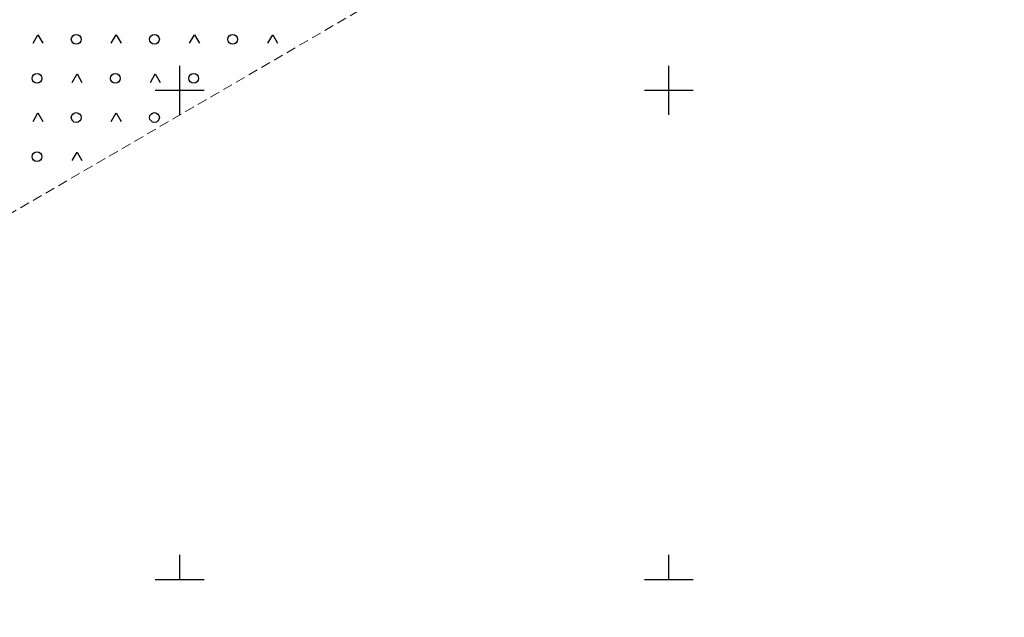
# Model space of a CAD drawing. Header units: metres. Extents: x 0 to 8443948, y 0 to 5887002.
# Tile 6 of 256: x 8442584 to 8442684, y 5885746 to 5885807. Entities that reach past the tile are written whole.
import ezdxf

# ---------------------------------------------------------------- set-up
doc = ezdxf.new("R2010")
doc.units = ezdxf.units.M
doc.header["$MEASUREMENT"] = 0
doc.linetypes.add('1.0_0.5', pattern=[1.5, 1, -0.5])
doc.layers.get('0').update_dxf_attribs({"color": 250, "linetype": 'CONTINUOUS', "lineweight": 5})
doc.layers.add('teren zalesiony', color=253, linetype='CONTINUOUS')
doc.layers.add('Wstawianie ramki sekcyjnej z opisem', color=253, linetype='CONTINUOUS')

# ---------------------------------------------------------------- blocks, each defined once
blk = doc.blocks.new('OTZK3')
at = {"color": 0, "linetype": 'Continuous'}
for p, q in [((-0.5, -0.289), (0, 0.577)), ((0, 0.577), (0.5, -0.289))]:
    blk.add_line(p, q, dxfattribs=at)
blk = doc.blocks.new('OTZK1')
at = {"color": 0, "linetype": 'Continuous'}
blk.add_circle((0, 0), 0.5, dxfattribs=at)
blk = doc.blocks.new('RAMKA500K')
at = {"color": 0}
for p, q in [((200, 47.5), (200, 52.5)), ((250, 47.5), (250, 52.5)), ((197.5, 50), (202.5, 50)), ((247.5, 50), (252.5, 50)), ((200, 0), (200, 2.5)), ((250, 0), (250, 2.5)), ((197.5, 0), (202.5, 0)), ((247.5, 0), (252.5, 0))]:
    blk.add_line(p, q, dxfattribs=at)

msp = doc.modelspace()

# ---------------------------------------------------------------- linework, layer by layer
at = {"layer": 'teren zalesiony', "color": 253, "linetype": '1.0_0.5', "lineweight": 18, "flags": 128}
msp.add_lwpolyline([(8442560.39, 5885774.39), (8442810.19, 5885919.94), (8442801.94, 5885946.86), (8442796.73, 5885961.53), (8442781.73, 5885952.49), (8442765.66, 5885944.46), (8442744.55, 5885932.95), (8442729.86, 5885924.53), (8442687.64, 5885901.06), (8442672.91, 5885894.35), (8442641.78, 5885876.13), (8442640.14, 5885875.21), (8442627.63, 5885868.15), (8442609.19, 5885857.6), (8442597.13, 5885850.52), (8442570, 5885836.02), (8442549.07, 5885824.44), (8442526.33, 5885811.55), (8442527.32, 5885808.99), (8442538.89, 5885777.39), (8442550.51, 5885746.13)], close=True, dxfattribs=at)

# ---------------------------------------------------------------- block references
at = {"layer": 'teren zalesiony', "color": 253, "linetype": 'Continuous', "lineweight": 18}
for name, p in [('OTZK3', (8442585.503, 5885805.102)), ('OTZK1', (8442589.416, 5885805.216)), ('OTZK3', (8442593.503, 5885805.102)), ('OTZK1', (8442597.416, 5885805.216)), ('OTZK3', (8442601.503, 5885805.102)), ('OTZK1', (8442605.416, 5885805.216)), ('OTZK3', (8442609.503, 5885805.102)), ('OTZK1', (8442585.416, 5885801.216)), ('OTZK3', (8442589.503, 5885801.102)), ('OTZK1', (8442593.416, 5885801.216)), ('OTZK3', (8442597.503, 5885801.102)), ('OTZK1', (8442601.416, 5885801.216)), ('OTZK3', (8442585.503, 5885797.102)), ('OTZK1', (8442589.416, 5885797.216)), ('OTZK3', (8442593.503, 5885797.102)), ('OTZK1', (8442597.416, 5885797.216)), ('OTZK1', (8442585.416, 5885793.216)), ('OTZK3', (8442589.503, 5885793.102))]:
    msp.add_blockref(name, p, dxfattribs=at)
at = {"layer": 'Wstawianie ramki sekcyjnej z opisem', "color": 253, "linetype": 'Continuous', "lineweight": 13}
msp.add_blockref('RAMKA500K', (8442400, 5885750), dxfattribs=at)

doc.saveas('drawing.dxf')
